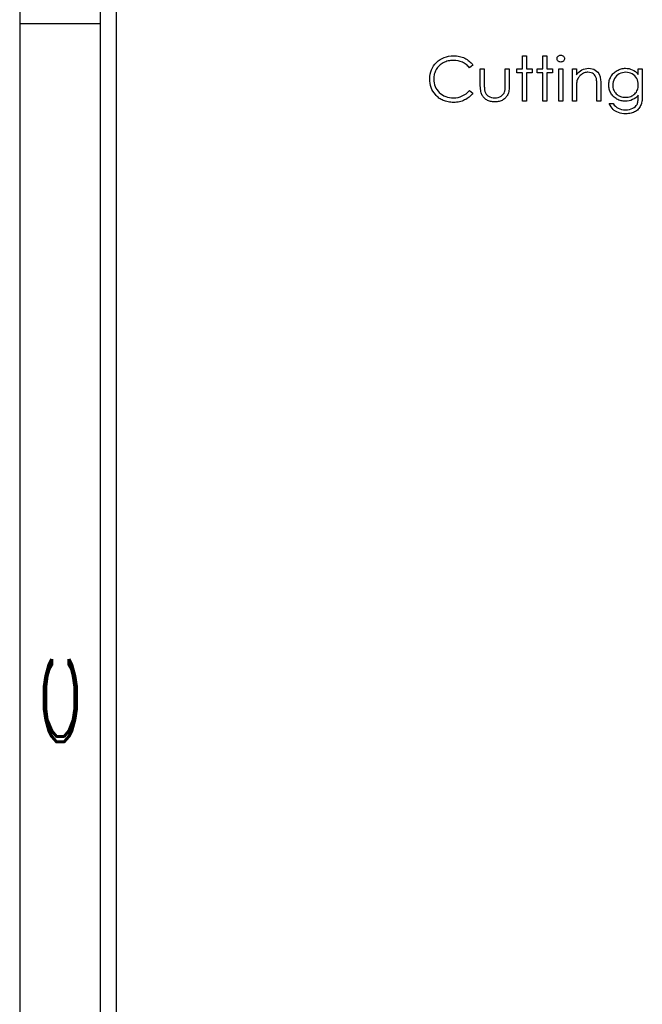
# Model space of a CAD drawing. Header units: inches. Extents: x 7.3 to 43.3, y -43.5 to -20.4.
# Tile 3 of 136: x 7.5 to 9.5, y -35 to -31.9. Entities that reach past the tile are written whole.
import ezdxf

# ---------------------------------------------------------------- set-up
doc = ezdxf.new("R2010")
doc.units = ezdxf.units.IN
doc.header["$LTSCALE"] = 0.5
doc.header["$MEASUREMENT"] = 0
doc.layers.add('SID-M-D', color=42, linetype='Continuous')
doc.layers.add('SID-M-S', color=105, linetype='Continuous')
doc.styles.add('R', font='ROMAND.SHX')

# ---------------------------------------------------------------- blocks, each defined once
blk = doc.blocks.new('*U11')
at = {"layer": 'SID-M-S'}
for p, q in [((-34.55, 22), (-34.55, 0)), ((-34.3, 22), (-34.3, 0)), ((-34.25, 22), (-34.25, 0)), ((-34.55, 11), (-34.3, 11))]:
    blk.add_line(p, q, dxfattribs=at)
at = {"layer": 'SID-M-D', "style": 'R', "width": 4}
blk.add_text('C', height=0.1, rotation=90, dxfattribs=at).set_placement((-34.3738, 8.7151))

msp = doc.modelspace()

# ---------------------------------------------------------------- linework, layer by layer
at = {"color": 7, "linetype": 'Continuous'}
for p, q in [((8.8606, -32.0187), (8.8673, -32.0164)), ((8.8673, -32.0164), (8.8745, -32.0148)), ((8.8745, -32.0148), (8.8819, -32.0139)), ((8.8819, -32.0139), (8.8897, -32.0135)), ((8.8897, -32.0135), (8.8897, -32.0135)), ((8.8897, -32.0135), (8.8945, -32.0136)), ((8.8945, -32.0136), (8.8991, -32.014)), ((8.8991, -32.014), (8.9036, -32.0146)), ((8.9036, -32.0146), (8.908, -32.0154)), ((8.908, -32.0154), (8.9123, -32.0165)), ((8.9123, -32.0165), (8.9165, -32.0178)), ((9.1035, -32.0542), (9.1035, -32.0135)), ((9.1036, -32.0135), (9.1159, -32.0135)), ((9.1159, -32.0135), (9.1159, -32.0135)), ((9.1159, -32.0135), (9.1159, -32.0542)), ((9.1671, -32.0542), (9.1671, -32.0135)), ((9.1672, -32.0135), (9.1795, -32.0135)), ((9.1795, -32.0135), (9.1795, -32.0135)), ((9.1795, -32.0135), (9.1795, -32.0542)), ((9.2122, -32.0183), (9.2132, -32.0165)), ((9.2132, -32.0165), (9.2147, -32.0149)), ((9.2147, -32.0149), (9.2164, -32.0135)), ((9.2164, -32.0135), (9.2184, -32.0125)), ((9.2184, -32.0125), (9.2205, -32.0119)), ((9.2205, -32.0119), (9.2227, -32.0118)), ((9.2227, -32.0118), (9.225, -32.0119)), ((9.225, -32.0119), (9.2272, -32.0125)), ((9.2272, -32.0125), (9.2291, -32.0135)), ((9.2291, -32.0135), (9.2309, -32.0149)), ((9.2309, -32.0149), (9.2324, -32.0165)), ((9.2324, -32.0165), (9.2334, -32.0183)), ((8.8238, -32.0511), (8.8275, -32.0451)), ((8.8275, -32.0451), (8.8318, -32.0395)), ((8.8318, -32.0395), (8.8367, -32.0342)), ((8.8367, -32.0342), (8.8422, -32.0293)), ((8.8426, -32.0473), (8.8401, -32.0502)), ((8.8422, -32.0293), (8.848, -32.0251)), ((8.8453, -32.0446), (8.8426, -32.0473)), ((8.8481, -32.0421), (8.8453, -32.0446)), ((8.848, -32.0251), (8.8541, -32.0216)), ((8.8512, -32.0397), (8.8481, -32.0421)), ((8.8545, -32.0375), (8.8512, -32.0397)), ((8.8541, -32.0216), (8.8606, -32.0187)), ((8.8579, -32.0355), (8.8545, -32.0375)), ((8.8615, -32.0336), (8.8579, -32.0355)), ((8.8652, -32.032), (8.8615, -32.0336)), ((8.869, -32.0307), (8.8652, -32.032)), ((8.8728, -32.0296), (8.869, -32.0307)), ((8.8767, -32.0288), (8.8728, -32.0296)), ((8.8807, -32.0282), (8.8767, -32.0288)), ((8.8848, -32.0278), (8.8807, -32.0282)), ((8.889, -32.0277), (8.8848, -32.0278)), ((8.8965, -32.028), (8.889, -32.0277)), ((8.889, -32.0277), (8.889, -32.0277)), ((8.9036, -32.0291), (8.8965, -32.028)), ((8.9105, -32.0309), (8.9036, -32.0291)), ((8.9171, -32.0335), (8.9105, -32.0309)), ((8.9165, -32.0178), (8.9205, -32.0193)), ((8.9202, -32.0351), (8.9171, -32.0335)), ((8.9233, -32.0368), (8.9202, -32.0351)), ((8.9205, -32.0193), (8.9244, -32.0211)), ((8.9262, -32.0386), (8.9233, -32.0368)), ((8.9244, -32.0211), (8.9282, -32.0231)), ((8.929, -32.0407), (8.9262, -32.0386)), ((8.9282, -32.0231), (8.9318, -32.0253)), ((8.9317, -32.0429), (8.929, -32.0407)), ((8.9342, -32.0453), (8.9317, -32.0429)), ((8.9318, -32.0253), (8.9353, -32.0277)), ((8.9367, -32.0479), (8.9342, -32.0453)), ((8.9353, -32.0277), (8.9385, -32.0302)), ((8.9385, -32.0302), (8.9416, -32.033)), ((8.9499, -32.0423), (8.939, -32.0506)), ((8.9416, -32.033), (8.9446, -32.0359)), ((8.9446, -32.0359), (8.9473, -32.039)), ((8.9473, -32.039), (8.9499, -32.0423)), ((9.2113, -32.0224), (9.2115, -32.0203)), ((9.2115, -32.0245), (9.2113, -32.0224)), ((9.2113, -32.0224), (9.2113, -32.0224)), ((9.2115, -32.0203), (9.2122, -32.0183)), ((9.2122, -32.0264), (9.2115, -32.0245)), ((9.2132, -32.0282), (9.2122, -32.0264)), ((9.2147, -32.0298), (9.2132, -32.0282)), ((9.2164, -32.0312), (9.2147, -32.0298)), ((9.2184, -32.0322), (9.2164, -32.0312)), ((9.2205, -32.0328), (9.2184, -32.0322)), ((9.2227, -32.033), (9.2205, -32.0328)), ((9.225, -32.0328), (9.2227, -32.033)), ((9.2227, -32.033), (9.2227, -32.033)), ((9.2272, -32.0322), (9.225, -32.0328)), ((9.2291, -32.0312), (9.2272, -32.0322)), ((9.2309, -32.0298), (9.2291, -32.0312)), ((9.2324, -32.0282), (9.2309, -32.0298)), ((9.2334, -32.0264), (9.2324, -32.0282)), ((9.2334, -32.0183), (9.2341, -32.0203)), ((9.2341, -32.0245), (9.2334, -32.0264)), ((9.2341, -32.0203), (9.2343, -32.0224)), ((9.2343, -32.0224), (9.2341, -32.0245)), ((9.2343, -32.0224), (9.2343, -32.0224)), ((8.8156, -32.0852), (8.8159, -32.0777)), ((8.8159, -32.0777), (8.8169, -32.0706)), ((8.8169, -32.0706), (8.8186, -32.0638)), ((8.8186, -32.0638), (8.8209, -32.0573)), ((8.8209, -32.0573), (8.8238, -32.0511)), ((8.8285, -32.0781), (8.8281, -32.082)), ((8.8291, -32.0742), (8.8285, -32.0781)), ((8.8299, -32.0705), (8.8291, -32.0742)), ((8.831, -32.0668), (8.8299, -32.0705)), ((8.8324, -32.0633), (8.831, -32.0668)), ((8.8339, -32.0598), (8.8324, -32.0633)), ((8.8358, -32.0565), (8.8339, -32.0598)), ((8.8379, -32.0533), (8.8358, -32.0565)), ((8.8401, -32.0502), (8.8379, -32.0533)), ((8.939, -32.0506), (8.9367, -32.0479)), ((8.939, -32.0506), (8.939, -32.0506)), ((8.9728, -32.0542), (8.9852, -32.0542)), ((8.9728, -32.1023), (8.9728, -32.0542)), ((8.9852, -32.0542), (8.9852, -32.0542)), ((8.9852, -32.0542), (8.9852, -32.1009)), ((9.0505, -32.1009), (9.0505, -32.0542)), ((9.0505, -32.0542), (9.0505, -32.0542)), ((9.0505, -32.0542), (9.0629, -32.0542)), ((9.0629, -32.0542), (9.0629, -32.0542)), ((9.0629, -32.0542), (9.0629, -32.1032)), ((9.0859, -32.0665), (9.0859, -32.0542)), ((9.0859, -32.0542), (9.0859, -32.0542)), ((9.0859, -32.0542), (9.1035, -32.0542)), ((9.1035, -32.0665), (9.0859, -32.0665)), ((9.0859, -32.0665), (9.0859, -32.0665)), ((9.1035, -32.0542), (9.1035, -32.0542)), ((9.1035, -32.1549), (9.1035, -32.0665)), ((9.1035, -32.0665), (9.1035, -32.0665)), ((9.1159, -32.0542), (9.1159, -32.0542)), ((9.1159, -32.0542), (9.1336, -32.0542)), ((9.1336, -32.0665), (9.1159, -32.0665)), ((9.1159, -32.0665), (9.1159, -32.0665)), ((9.1159, -32.0665), (9.1159, -32.1549)), ((9.1336, -32.0542), (9.1336, -32.0542)), ((9.1336, -32.0542), (9.1336, -32.0665)), ((9.1336, -32.0665), (9.1336, -32.0665)), ((9.1495, -32.0665), (9.1495, -32.0542)), ((9.1495, -32.0542), (9.1495, -32.0542)), ((9.1495, -32.0542), (9.1671, -32.0542)), ((9.1671, -32.0665), (9.1495, -32.0665)), ((9.1495, -32.0665), (9.1495, -32.0665)), ((9.1671, -32.0542), (9.1671, -32.0542)), ((9.1671, -32.1549), (9.1671, -32.0665)), ((9.1671, -32.0665), (9.1671, -32.0665)), ((9.1795, -32.0542), (9.1795, -32.0542)), ((9.1795, -32.0542), (9.1972, -32.0542)), ((9.1972, -32.0665), (9.1795, -32.0665)), ((9.1795, -32.0665), (9.1795, -32.0665)), ((9.1795, -32.0665), (9.1795, -32.1549)), ((9.1972, -32.0542), (9.1972, -32.0542)), ((9.1972, -32.0542), (9.1972, -32.0665)), ((9.1972, -32.0665), (9.1972, -32.0665)), ((9.2166, -32.0542), (9.229, -32.0542)), ((9.2166, -32.1549), (9.2166, -32.0542)), ((9.229, -32.0542), (9.229, -32.0542)), ((9.229, -32.0542), (9.229, -32.1549)), ((9.259, -32.0542), (9.2714, -32.0542)), ((9.259, -32.1549), (9.259, -32.0542)), ((9.2714, -32.0542), (9.2714, -32.0542)), ((9.2714, -32.0542), (9.2714, -32.0723)), ((9.2714, -32.0723), (9.2754, -32.0675)), ((9.2714, -32.0723), (9.2714, -32.0723)), ((9.2754, -32.0675), (9.2797, -32.0633)), ((9.2815, -32.0765), (9.2796, -32.0787)), ((9.2797, -32.0633), (9.2842, -32.0599)), ((9.2836, -32.0744), (9.2815, -32.0765)), ((9.2859, -32.0724), (9.2836, -32.0744)), ((9.2842, -32.0599), (9.2888, -32.0571)), ((9.2883, -32.0706), (9.2859, -32.0724)), ((9.2908, -32.0691), (9.2883, -32.0706)), ((9.2888, -32.0571), (9.2937, -32.0551)), ((9.2934, -32.0678), (9.2908, -32.0691)), ((9.2961, -32.0667), (9.2934, -32.0678)), ((9.2937, -32.0551), (9.2988, -32.0536)), ((9.2988, -32.0658), (9.2961, -32.0667)), ((9.2988, -32.0536), (9.3042, -32.0527)), ((9.3017, -32.0652), (9.2988, -32.0658)), ((9.3046, -32.0649), (9.3017, -32.0652)), ((9.3042, -32.0527), (9.3097, -32.0524)), ((9.3075, -32.0648), (9.3046, -32.0649)), ((9.3126, -32.0651), (9.3075, -32.0648)), ((9.3075, -32.0648), (9.3075, -32.0648)), ((9.3097, -32.0524), (9.3097, -32.0524)), ((9.3097, -32.0524), (9.3153, -32.0527)), ((9.3171, -32.066), (9.3126, -32.0651)), ((9.3153, -32.0527), (9.3205, -32.0538)), ((9.3211, -32.0675), (9.3171, -32.066)), ((9.3205, -32.0538), (9.3254, -32.0556)), ((9.3246, -32.0697), (9.3211, -32.0675)), ((9.3277, -32.0725), (9.3246, -32.0697)), ((9.3254, -32.0556), (9.33, -32.0581)), ((9.3301, -32.0759), (9.3277, -32.0725)), ((9.33, -32.0581), (9.3341, -32.0612)), ((9.3321, -32.0799), (9.3301, -32.0759)), ((9.3341, -32.0612), (9.3377, -32.0648)), ((9.3377, -32.0648), (9.3407, -32.0688)), ((9.3407, -32.0688), (9.3431, -32.0734)), ((9.3431, -32.0734), (9.3441, -32.076)), ((9.3441, -32.076), (9.345, -32.0789)), ((9.379, -32.0783), (9.3808, -32.0754)), ((9.3808, -32.0754), (9.3828, -32.0726)), ((9.3828, -32.0726), (9.385, -32.0701)), ((9.385, -32.0701), (9.3873, -32.0676)), ((9.3873, -32.0676), (9.3898, -32.0653)), ((9.3898, -32.0653), (9.3924, -32.0632)), ((9.3924, -32.0632), (9.3952, -32.0612)), ((9.3962, -32.0763), (9.3927, -32.0802)), ((9.3952, -32.0612), (9.3982, -32.0594)), ((9.4001, -32.0729), (9.3962, -32.0763)), ((9.3982, -32.0594), (9.4013, -32.0577)), ((9.4046, -32.07), (9.4001, -32.0729)), ((9.4013, -32.0577), (9.4044, -32.0563)), ((9.4044, -32.0563), (9.4076, -32.0551)), ((9.4094, -32.0677), (9.4046, -32.07)), ((9.4076, -32.0551), (9.4108, -32.0541)), ((9.4144, -32.0661), (9.4094, -32.0677)), ((9.4108, -32.0541), (9.4141, -32.0534)), ((9.4141, -32.0534), (9.4174, -32.0528)), ((9.4197, -32.0651), (9.4144, -32.0661)), ((9.4174, -32.0528), (9.4207, -32.0525)), ((9.4251, -32.0648), (9.4197, -32.0651)), ((9.4207, -32.0525), (9.4241, -32.0524)), ((9.4241, -32.0524), (9.4241, -32.0524)), ((9.4241, -32.0524), (9.4296, -32.0527)), ((9.4303, -32.0651), (9.4251, -32.0648)), ((9.4296, -32.0527), (9.435, -32.0535)), ((9.4353, -32.066), (9.4303, -32.0651)), ((9.435, -32.0535), (9.4401, -32.0548)), ((9.4401, -32.0677), (9.4353, -32.066)), ((9.4401, -32.0548), (9.4451, -32.0567)), ((9.4448, -32.0699), (9.4401, -32.0677)), ((9.4491, -32.0727), (9.4448, -32.0699)), ((9.4451, -32.0567), (9.4499, -32.0592)), ((9.4529, -32.0759), (9.4491, -32.0727)), ((9.4499, -32.0592), (9.4547, -32.0626)), ((9.4562, -32.0797), (9.4529, -32.0759)), ((9.4547, -32.0626), (9.4594, -32.0668)), ((9.4594, -32.0668), (9.4639, -32.0718)), ((9.4639, -32.0542), (9.4763, -32.0542)), ((9.4639, -32.0718), (9.4639, -32.0542)), ((9.4639, -32.0718), (9.4639, -32.0718)), ((9.4763, -32.0542), (9.4763, -32.0542)), ((9.4763, -32.0542), (9.4763, -32.1341)), ((8.8159, -32.0922), (8.8156, -32.0852)), ((8.8156, -32.0852), (8.8156, -32.0852)), ((8.8167, -32.099), (8.8159, -32.0922)), ((8.818, -32.1056), (8.8167, -32.099)), ((8.82, -32.1118), (8.818, -32.1056)), ((8.8281, -32.082), (8.828, -32.0861)), ((8.828, -32.0861), (8.828, -32.0861)), ((8.828, -32.0861), (8.8282, -32.0922)), ((8.8282, -32.0922), (8.8291, -32.098)), ((8.8291, -32.098), (8.8304, -32.1036)), ((8.8304, -32.1036), (8.8323, -32.1089)), ((8.8323, -32.1089), (8.8348, -32.114)), ((8.9729, -32.1074), (8.9728, -32.1023)), ((8.9728, -32.1023), (8.9728, -32.1023)), ((8.9731, -32.1123), (8.9729, -32.1074)), ((8.9852, -32.1009), (8.9852, -32.1009)), ((8.9852, -32.1009), (8.9852, -32.105)), ((8.9852, -32.105), (8.9853, -32.1087)), ((8.9853, -32.1087), (8.9855, -32.1122)), ((9.0504, -32.1094), (9.0505, -32.1053)), ((9.0505, -32.1053), (9.0505, -32.1009)), ((9.0505, -32.1009), (9.0505, -32.1009)), ((9.0628, -32.1082), (9.0626, -32.1129)), ((9.0629, -32.1032), (9.0628, -32.1082)), ((9.0629, -32.1032), (9.0629, -32.1032)), ((9.2717, -32.1054), (9.2715, -32.1094)), ((9.2718, -32.1019), (9.2717, -32.1054)), ((9.2721, -32.0987), (9.2718, -32.1019)), ((9.2725, -32.0959), (9.2721, -32.0987)), ((9.2728, -32.0935), (9.2725, -32.0959)), ((9.2733, -32.0914), (9.2728, -32.0935)), ((9.2741, -32.0887), (9.2733, -32.0914)), ((9.2733, -32.0914), (9.2733, -32.0914)), ((9.2752, -32.086), (9.2741, -32.0887)), ((9.2765, -32.0834), (9.2752, -32.086)), ((9.2779, -32.081), (9.2765, -32.0834)), ((9.2796, -32.0787), (9.2779, -32.081)), ((9.3335, -32.0846), (9.3321, -32.0799)), ((9.3338, -32.0862), (9.3335, -32.0846)), ((9.3335, -32.0846), (9.3335, -32.0846)), ((9.3341, -32.0882), (9.3338, -32.0862)), ((9.3344, -32.0905), (9.3341, -32.0882)), ((9.3346, -32.0932), (9.3344, -32.0905)), ((9.3348, -32.0962), (9.3346, -32.0932)), ((9.3349, -32.0996), (9.3348, -32.0962)), ((9.3349, -32.1034), (9.3349, -32.0996)), ((9.335, -32.1075), (9.3349, -32.1034)), ((9.335, -32.1549), (9.335, -32.1075)), ((9.335, -32.1075), (9.335, -32.1075)), ((9.345, -32.0789), (9.3457, -32.0821)), ((9.3457, -32.0821), (9.3463, -32.0857)), ((9.3463, -32.0857), (9.3467, -32.0897)), ((9.3467, -32.0897), (9.3471, -32.0939)), ((9.3471, -32.0939), (9.3473, -32.0985)), ((9.3473, -32.0985), (9.3473, -32.1034)), ((9.3473, -32.1034), (9.3473, -32.1034)), ((9.3473, -32.1034), (9.3473, -32.1549)), ((9.3721, -32.1042), (9.3722, -32.1007)), ((9.3722, -32.1076), (9.3721, -32.1042)), ((9.3721, -32.1042), (9.3721, -32.1042)), ((9.3722, -32.1007), (9.3725, -32.0974)), ((9.3725, -32.111), (9.3722, -32.1076)), ((9.3725, -32.0974), (9.373, -32.094)), ((9.373, -32.094), (9.3738, -32.0908)), ((9.3738, -32.0908), (9.3748, -32.0876)), ((9.3748, -32.0876), (9.376, -32.0844)), ((9.376, -32.0844), (9.3774, -32.0814)), ((9.3774, -32.0814), (9.379, -32.0783)), ((9.3848, -32.0994), (9.3844, -32.1047)), ((9.3844, -32.1047), (9.3844, -32.1047)), ((9.3844, -32.1047), (9.3846, -32.1087)), ((9.3846, -32.1087), (9.3851, -32.1125)), ((9.3858, -32.0942), (9.3848, -32.0994)), ((9.3874, -32.0893), (9.3858, -32.0942)), ((9.3898, -32.0846), (9.3874, -32.0893)), ((9.3927, -32.0802), (9.3898, -32.0846)), ((9.4589, -32.0839), (9.4562, -32.0797)), ((9.4611, -32.0884), (9.4589, -32.0839)), ((9.4627, -32.0933), (9.4611, -32.0884)), ((9.4636, -32.0985), (9.4627, -32.0933)), ((9.4632, -32.1122), (9.4638, -32.1082)), ((9.4639, -32.104), (9.4636, -32.0985)), ((9.4638, -32.1082), (9.4639, -32.104)), ((9.4639, -32.104), (9.4639, -32.104)), ((8.8224, -32.1178), (8.82, -32.1118)), ((8.8254, -32.1236), (8.8224, -32.1178)), ((8.829, -32.1291), (8.8254, -32.1236)), ((8.8331, -32.1343), (8.829, -32.1291)), ((8.8357, -32.1372), (8.8331, -32.1343)), ((8.8331, -32.1343), (8.8331, -32.1343)), ((8.8348, -32.114), (8.8378, -32.1188)), ((8.8385, -32.1399), (8.8357, -32.1372)), ((8.8378, -32.1188), (8.8414, -32.1233)), ((8.8414, -32.1233), (8.8455, -32.1276)), ((8.8455, -32.1276), (8.85, -32.1315)), ((8.85, -32.1315), (8.8549, -32.1349)), ((8.8549, -32.1349), (8.86, -32.1377)), ((8.86, -32.1377), (8.8654, -32.1401)), ((8.9105, -32.141), (8.9168, -32.1385)), ((8.9168, -32.1385), (8.9228, -32.1353)), ((8.9228, -32.1353), (8.9285, -32.1313)), ((8.9285, -32.1313), (8.9339, -32.1267)), ((8.9339, -32.1267), (8.939, -32.1213)), ((8.9414, -32.139), (8.9383, -32.1417)), ((8.939, -32.1213), (8.939, -32.1213)), ((8.939, -32.1213), (8.9499, -32.1295)), ((8.9444, -32.136), (8.9414, -32.139)), ((8.9472, -32.1328), (8.9444, -32.136)), ((8.9499, -32.1295), (8.9472, -32.1328)), ((8.9499, -32.1295), (8.9499, -32.1295)), ((8.9735, -32.1167), (8.9731, -32.1123)), ((8.9741, -32.1209), (8.9735, -32.1167)), ((8.9748, -32.1247), (8.9741, -32.1209)), ((8.9756, -32.1282), (8.9748, -32.1247)), ((8.9766, -32.1314), (8.9756, -32.1282)), ((8.9778, -32.1342), (8.9766, -32.1314)), ((8.9791, -32.1367), (8.9778, -32.1342)), ((8.9806, -32.1392), (8.9791, -32.1367)), ((8.9822, -32.1415), (8.9806, -32.1392)), ((8.9855, -32.1122), (8.9857, -32.1153)), ((8.9857, -32.1153), (8.986, -32.1181)), ((8.986, -32.1181), (8.9863, -32.1205)), ((8.9863, -32.1205), (8.9867, -32.1226)), ((8.9867, -32.1226), (8.9871, -32.1244)), ((8.9871, -32.1244), (8.9871, -32.1244)), ((8.9871, -32.1244), (8.988, -32.1266)), ((8.988, -32.1266), (8.9889, -32.1288)), ((8.9889, -32.1288), (8.9901, -32.1308)), ((8.9901, -32.1308), (8.9914, -32.1326)), ((8.9914, -32.1326), (8.9929, -32.1344)), ((8.9929, -32.1344), (8.9945, -32.136)), ((8.9945, -32.136), (8.9963, -32.1375)), ((8.9963, -32.1375), (8.9983, -32.1389)), ((8.9983, -32.1389), (9.0027, -32.1412)), ((9.0333, -32.1413), (9.0375, -32.1391)), ((9.0375, -32.1391), (9.0412, -32.1363)), ((9.0412, -32.1363), (9.0442, -32.133)), ((9.0442, -32.133), (9.0467, -32.1294)), ((9.0467, -32.1294), (9.0485, -32.1254)), ((9.0485, -32.1254), (9.049, -32.1237)), ((9.0485, -32.1254), (9.0485, -32.1254)), ((9.049, -32.1237), (9.0494, -32.1217)), ((9.0494, -32.1217), (9.0497, -32.1192)), ((9.0497, -32.1192), (9.0501, -32.1164)), ((9.0501, -32.1164), (9.0503, -32.1131)), ((9.0503, -32.1131), (9.0504, -32.1094)), ((9.0552, -32.1393), (9.0535, -32.1415)), ((9.0566, -32.1369), (9.0552, -32.1393)), ((9.0579, -32.1343), (9.0566, -32.1369)), ((9.0591, -32.1315), (9.0579, -32.1343)), ((9.0601, -32.1284), (9.0591, -32.1315)), ((9.061, -32.125), (9.0601, -32.1284)), ((9.0617, -32.1213), (9.061, -32.125)), ((9.0622, -32.1173), (9.0617, -32.1213)), ((9.0626, -32.1129), (9.0622, -32.1173)), ((9.2715, -32.1094), (9.2714, -32.1137)), ((9.2714, -32.1137), (9.2714, -32.1184)), ((9.2714, -32.1184), (9.2714, -32.1184)), ((9.2714, -32.1184), (9.2714, -32.1549)), ((9.373, -32.1142), (9.3725, -32.111)), ((9.3737, -32.1174), (9.373, -32.1142)), ((9.3747, -32.1206), (9.3737, -32.1174)), ((9.3758, -32.1237), (9.3747, -32.1206)), ((9.3772, -32.1267), (9.3758, -32.1237)), ((9.3787, -32.1296), (9.3772, -32.1267)), ((9.3805, -32.1324), (9.3787, -32.1296)), ((9.3824, -32.1351), (9.3805, -32.1324)), ((9.3845, -32.1376), (9.3824, -32.1351)), ((9.3868, -32.14), (9.3845, -32.1376)), ((9.3851, -32.1125), (9.386, -32.1162)), ((9.386, -32.1162), (9.3872, -32.1196)), ((9.3872, -32.1196), (9.3888, -32.1229)), ((9.3888, -32.1229), (9.3907, -32.1261)), ((9.3907, -32.1261), (9.3929, -32.129)), ((9.3929, -32.129), (9.3955, -32.1318)), ((9.3955, -32.1318), (9.3984, -32.1343)), ((9.3984, -32.1343), (9.4015, -32.1365)), ((9.4015, -32.1365), (9.4048, -32.1383)), ((9.4048, -32.1383), (9.4083, -32.1398)), ((9.4404, -32.1398), (9.4439, -32.1383)), ((9.4439, -32.1383), (9.4472, -32.1365)), ((9.4472, -32.1365), (9.4502, -32.1343)), ((9.4502, -32.1343), (9.4531, -32.1319)), ((9.4531, -32.1319), (9.4556, -32.1291)), ((9.4556, -32.1291), (9.4578, -32.1261)), ((9.4578, -32.1261), (9.4597, -32.1229)), ((9.4597, -32.1229), (9.4612, -32.1196)), ((9.4639, -32.1356), (9.4601, -32.1399)), ((9.4612, -32.1196), (9.4624, -32.116)), ((9.4624, -32.116), (9.4632, -32.1122)), ((9.4639, -32.1408), (9.4639, -32.1356)), ((9.4639, -32.1356), (9.4639, -32.1356)), ((9.4762, -32.1392), (9.4761, -32.1439)), ((9.4763, -32.1341), (9.4762, -32.1392)), ((9.4763, -32.1341), (9.4763, -32.1341)), ((8.8414, -32.1425), (8.8385, -32.1399)), ((8.8444, -32.1448), (8.8414, -32.1425)), ((8.8476, -32.147), (8.8444, -32.1448)), ((8.8508, -32.149), (8.8476, -32.147)), ((8.8542, -32.1508), (8.8508, -32.149)), ((8.8577, -32.1524), (8.8542, -32.1508)), ((8.8613, -32.1538), (8.8577, -32.1524)), ((8.865, -32.155), (8.8613, -32.1538)), ((8.8689, -32.156), (8.865, -32.155)), ((8.8654, -32.1401), (8.871, -32.1419)), ((8.8728, -32.1569), (8.8689, -32.156)), ((8.871, -32.1419), (8.877, -32.1432)), ((8.8769, -32.1575), (8.8728, -32.1569)), ((8.8811, -32.158), (8.8769, -32.1575)), ((8.877, -32.1432), (8.8833, -32.144)), ((8.8855, -32.1583), (8.8811, -32.158)), ((8.8833, -32.144), (8.8898, -32.1443)), ((8.8899, -32.1584), (8.8855, -32.1583)), ((8.8898, -32.1443), (8.897, -32.1439)), ((8.8898, -32.1443), (8.8898, -32.1443)), ((8.8946, -32.1583), (8.8899, -32.1584)), ((8.8899, -32.1584), (8.8899, -32.1584)), ((8.8991, -32.1579), (8.8946, -32.1583)), ((8.897, -32.1439), (8.9039, -32.1428)), ((8.9036, -32.1573), (8.8991, -32.1579)), ((8.908, -32.1565), (8.9036, -32.1573)), ((8.9039, -32.1428), (8.9105, -32.141)), ((8.9122, -32.1554), (8.908, -32.1565)), ((8.9163, -32.1541), (8.9122, -32.1554)), ((8.9203, -32.1526), (8.9163, -32.1541)), ((8.9242, -32.1508), (8.9203, -32.1526)), ((8.928, -32.1489), (8.9242, -32.1508)), ((8.9316, -32.1467), (8.928, -32.1489)), ((8.935, -32.1443), (8.9316, -32.1467)), ((8.9383, -32.1417), (8.935, -32.1443)), ((8.984, -32.1436), (8.9822, -32.1415)), ((8.986, -32.1456), (8.984, -32.1436)), ((8.9881, -32.1475), (8.986, -32.1456)), ((8.9904, -32.1492), (8.9881, -32.1475)), ((8.9928, -32.1507), (8.9904, -32.1492)), ((8.9954, -32.1521), (8.9928, -32.1507)), ((8.9982, -32.1533), (8.9954, -32.1521)), ((9.0011, -32.1543), (8.9982, -32.1533)), ((9.0041, -32.1551), (9.0011, -32.1543)), ((9.0027, -32.1412), (9.0074, -32.1429)), ((9.0074, -32.1558), (9.0041, -32.1551)), ((9.0074, -32.1429), (9.0125, -32.1439)), ((9.0107, -32.1563), (9.0074, -32.1558)), ((9.0143, -32.1565), (9.0107, -32.1563)), ((9.0125, -32.1439), (9.0181, -32.1443)), ((9.0179, -32.1566), (9.0143, -32.1565)), ((9.0216, -32.1565), (9.0179, -32.1566)), ((9.0179, -32.1566), (9.0179, -32.1566)), ((9.0181, -32.1443), (9.0236, -32.1439)), ((9.0181, -32.1443), (9.0181, -32.1443)), ((9.0252, -32.1563), (9.0216, -32.1565)), ((9.0236, -32.1439), (9.0287, -32.143)), ((9.0285, -32.1558), (9.0252, -32.1563)), ((9.0318, -32.1551), (9.0285, -32.1558)), ((9.0287, -32.143), (9.0333, -32.1413)), ((9.0348, -32.1543), (9.0318, -32.1551)), ((9.0377, -32.1533), (9.0348, -32.1543)), ((9.0404, -32.1521), (9.0377, -32.1533)), ((9.043, -32.1507), (9.0404, -32.1521)), ((9.0454, -32.1492), (9.043, -32.1507)), ((9.0477, -32.1475), (9.0454, -32.1492)), ((9.0498, -32.1456), (9.0477, -32.1475)), ((9.0517, -32.1436), (9.0498, -32.1456)), ((9.0535, -32.1415), (9.0517, -32.1436)), ((9.1159, -32.1549), (9.1035, -32.1549)), ((9.1035, -32.1549), (9.1035, -32.1549)), ((9.1159, -32.1549), (9.1159, -32.1549)), ((9.1795, -32.1549), (9.1671, -32.1549)), ((9.1671, -32.1549), (9.1671, -32.1549)), ((9.1795, -32.1549), (9.1795, -32.1549)), ((9.229, -32.1549), (9.2166, -32.1549)), ((9.2166, -32.1549), (9.2166, -32.1549)), ((9.229, -32.1549), (9.229, -32.1549)), ((9.2714, -32.1549), (9.259, -32.1549)), ((9.259, -32.1549), (9.259, -32.1549)), ((9.2714, -32.1549), (9.2714, -32.1549)), ((9.3473, -32.1549), (9.335, -32.1549)), ((9.335, -32.1549), (9.335, -32.1549)), ((9.3473, -32.1549), (9.3473, -32.1549)), ((9.3766, -32.1675), (9.3738, -32.1619)), ((9.3738, -32.1619), (9.3738, -32.1619)), ((9.3738, -32.1619), (9.3862, -32.1619)), ((9.3795, -32.1725), (9.3766, -32.1675)), ((9.3862, -32.1619), (9.3862, -32.1619)), ((9.3862, -32.1619), (9.3893, -32.1666)), ((9.3892, -32.1422), (9.3868, -32.14)), ((9.3919, -32.1443), (9.3892, -32.1422)), ((9.3893, -32.1666), (9.3929, -32.1705)), ((9.3947, -32.1462), (9.3919, -32.1443)), ((9.3976, -32.148), (9.3947, -32.1462)), ((9.4007, -32.1496), (9.3976, -32.148)), ((9.4038, -32.151), (9.4007, -32.1496)), ((9.407, -32.1522), (9.4038, -32.151)), ((9.4102, -32.1531), (9.407, -32.1522)), ((9.4083, -32.1398), (9.412, -32.141)), ((9.4135, -32.1539), (9.4102, -32.1531)), ((9.412, -32.141), (9.4159, -32.1418)), ((9.4168, -32.1544), (9.4135, -32.1539)), ((9.4159, -32.1418), (9.42, -32.1423)), ((9.4202, -32.1547), (9.4168, -32.1544)), ((9.42, -32.1423), (9.4243, -32.1425)), ((9.4237, -32.1549), (9.4202, -32.1547)), ((9.4295, -32.1545), (9.4237, -32.1549)), ((9.4237, -32.1549), (9.4237, -32.1549)), ((9.4243, -32.1425), (9.4287, -32.1423)), ((9.4243, -32.1425), (9.4243, -32.1425)), ((9.4287, -32.1423), (9.4328, -32.1418)), ((9.4352, -32.1536), (9.4295, -32.1545)), ((9.4328, -32.1418), (9.4367, -32.141)), ((9.4407, -32.1521), (9.4352, -32.1536)), ((9.4367, -32.141), (9.4404, -32.1398)), ((9.4461, -32.1499), (9.4407, -32.1521)), ((9.4512, -32.1471), (9.4461, -32.1499)), ((9.4558, -32.1438), (9.4512, -32.1471)), ((9.4547, -32.1712), (9.4577, -32.1681)), ((9.4601, -32.1399), (9.4558, -32.1438)), ((9.4577, -32.1681), (9.46, -32.1646)), ((9.46, -32.1646), (9.4609, -32.1627)), ((9.4609, -32.1627), (9.4617, -32.1604)), ((9.4617, -32.1604), (9.4624, -32.1579)), ((9.4624, -32.1579), (9.4629, -32.155)), ((9.4629, -32.155), (9.4634, -32.1519)), ((9.4634, -32.1519), (9.4637, -32.1485)), ((9.4637, -32.1485), (9.4639, -32.1448)), ((9.4639, -32.1448), (9.4639, -32.1408)), ((9.4639, -32.1408), (9.4639, -32.1408)), ((9.4712, -32.1683), (9.4696, -32.1715)), ((9.4726, -32.165), (9.4712, -32.1683)), ((9.4735, -32.1623), (9.4726, -32.165)), ((9.4726, -32.165), (9.4726, -32.165)), ((9.4742, -32.1593), (9.4735, -32.1623)), ((9.4749, -32.156), (9.4742, -32.1593)), ((9.4754, -32.1523), (9.4749, -32.156)), ((9.4758, -32.1483), (9.4754, -32.1523)), ((9.4761, -32.1439), (9.4758, -32.1483)), ((9.3825, -32.1766), (9.3795, -32.1725)), ((9.3857, -32.1801), (9.3825, -32.1766)), ((9.3891, -32.1831), (9.3857, -32.1801)), ((9.393, -32.1857), (9.3891, -32.1831)), ((9.3929, -32.1705), (9.3969, -32.1739)), ((9.3974, -32.188), (9.393, -32.1857)), ((9.3969, -32.1739), (9.4012, -32.1766)), ((9.4022, -32.19), (9.3974, -32.188)), ((9.4012, -32.1766), (9.4061, -32.1787)), ((9.4075, -32.1916), (9.4022, -32.19)), ((9.4061, -32.1787), (9.4116, -32.1802)), ((9.4131, -32.1928), (9.4075, -32.1916)), ((9.4116, -32.1802), (9.4175, -32.181)), ((9.419, -32.1935), (9.4131, -32.1928)), ((9.4175, -32.181), (9.4241, -32.1813)), ((9.4253, -32.1937), (9.419, -32.1935)), ((9.4241, -32.1813), (9.4305, -32.181)), ((9.4241, -32.1813), (9.4241, -32.1813)), ((9.4295, -32.1936), (9.4253, -32.1937)), ((9.4253, -32.1937), (9.4253, -32.1937)), ((9.4337, -32.1932), (9.4295, -32.1936)), ((9.4305, -32.181), (9.4365, -32.1802)), ((9.4377, -32.1927), (9.4337, -32.1932)), ((9.4365, -32.1802), (9.4419, -32.1787)), ((9.4415, -32.1918), (9.4377, -32.1927)), ((9.4451, -32.1908), (9.4415, -32.1918)), ((9.4419, -32.1787), (9.4468, -32.1766)), ((9.4486, -32.1895), (9.4451, -32.1908)), ((9.4468, -32.1766), (9.4511, -32.1741)), ((9.452, -32.188), (9.4486, -32.1895)), ((9.4511, -32.1741), (9.4547, -32.1712)), ((9.4552, -32.1863), (9.452, -32.188)), ((9.4582, -32.1843), (9.4552, -32.1863)), ((9.4609, -32.1821), (9.4582, -32.1843)), ((9.4634, -32.1797), (9.4609, -32.1821)), ((9.4658, -32.1772), (9.4634, -32.1797)), ((9.4678, -32.1744), (9.4658, -32.1772)), ((9.4696, -32.1715), (9.4678, -32.1744))]:
    msp.add_line(p, q, dxfattribs=at)

# ---------------------------------------------------------------- block references
at = {"layer": 'SID-M-D'}
msp.add_blockref('*U11', (42.0913, -42.9132), dxfattribs=at)

doc.saveas('drawing.dxf')
